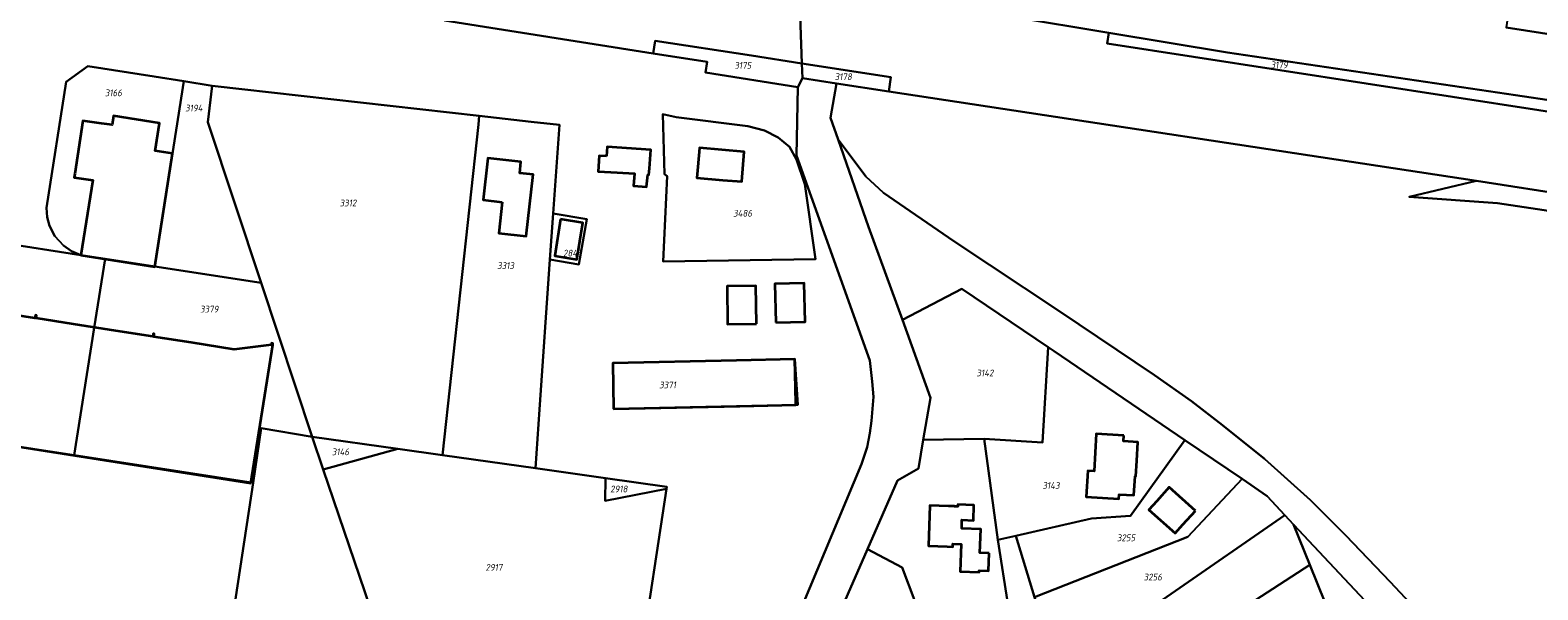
# Model space of a CAD drawing. Extents: x 177930 to 190767, y 381068 to 392034.
# Tile 194 of 256: x 184603 to 185005, y 384732 to 384881. Entities that reach past the tile are written whole.
import ezdxf
from ezdxf.enums import TextEntityAlignment as Align

# ---------------------------------------------------------------- set-up
doc = ezdxf.new("R2010")
doc.units = 0
for name, color, linetype, lineweight in [('B-XX-KG-GRENS_PERCEEL-GV', 150, 'Continuous', 25), ('B-XX-KG-GRENS_PERCEEL-S', 150, 'Continuous', 25), ('B-XX-OG-BEBOUWING-G', 7, 'Continuous', 35)]:
    doc.layers.add(name, color=color, linetype=linetype, lineweight=lineweight)
doc.styles.add('NLCS-ISO', font='NLCS-ISO.ttf', dxfattribs={"height": 1.8})

# ---------------------------------------------------------------- blocks, each defined once
blk = doc.blocks.new('SKG-PERCEELNUMMER-SO')
at = {"layer": 'DefPoints'}
blk.add_point((0, 0), dxfattribs=at)
at = {"style": 'NLCS-ISO', "oblique": 10, "flags": 1}
blk.add_attdef('GEMEENTECODE', text='', height=1.8, dxfattribs=at).set_placement((-0.5, 2.55), align=Align.MIDDLE_RIGHT)
at = {"style": 'NLCS-ISO', "oblique": 10}
blk.add_attdef('PERCEELNUMMER', text='', height=1.8, dxfattribs=at).set_placement((0, 0), align=Align.MIDDLE_CENTER)
at = {"style": 'NLCS-ISO', "oblique": 10, "flags": 1}
blk.add_attdef('SECTIE', text='', height=1.8, dxfattribs=at).set_placement((0.5, 2.5), align=Align.MIDDLE_LEFT)

msp = doc.modelspace()

# ---------------------------------------------------------------- linework, layer by layer
at = {"layer": 'B-XX-KG-GRENS_PERCEEL-GV'}
for points in [[(184768.847, 384874.967), (184769.355, 384878.303), (184795.057, 384874.388), (184808.47, 384872.319), (184807.877, 384890.229), (184797.545, 384891.821), (184676.756, 384910.584), (184552.147, 384929.662), (184383.129, 384956.073), (184303.427, 384968.527), (184222.012, 384981.011), (184171.995, 384988.791), (184134.006, 384994.649), (184131.268, 384977.021), (184202.095, 384966.225), (184320.623, 384947.964), (184447.893, 384927.865), (184561.341, 384910.421), (184647.937, 384897.255), (184713.286, 384886.924), (184712.883, 384884.378), (184713.218, 384883.764)], [(185000.529, 384910.124), (184996.193, 384881.885), (185033.957, 384876.02), (185035.377, 384876.284), (185035.934, 384876.543), (185036.592, 384877.006), (185037.096, 384877.875), (185037.396, 384879.048), (185037.543, 384880.423), (185037.83, 384885.108), (185021.587, 384887.383), (185005.248, 384888.284), (185005.593, 384890.984), (185005.652, 384899.587), (185005.719, 384909.302)], [(185097.362, 384848.498), (185030.925, 384859.09), (184998.701, 384863.879), (184921.892, 384875.235), (184890.299, 384880.469), (184889.856, 384877.594), (185096.92, 384845.627)], [(184768.847, 384874.967), (184783.193, 384872.698), (184782.779, 384869.879), (184807.392, 384865.971), (184808.601, 384868.372), (184808.47, 384872.319), (184795.057, 384874.388), (184769.355, 384878.303)], [(184643.75, 384867.556), (184635.848, 384868.804), (184618.123, 384871.603), (184612.381, 384867.419), (184607.142, 384833.781), (184607.311, 384831.354), (184607.933, 384828.978), (184609.361, 384826.244), (184611.663, 384823.789), (184613.801, 384822.241), (184616.319, 384821.224), (184622.792, 384820.224), (184636.025, 384818.179)], [(184808.47, 384872.319), (184808.601, 384868.372), (184817.68, 384866.989), (184831.623, 384864.866), (184832.208, 384868.657)], [(184636.025, 384818.179), (184664.333, 384813.805), (184650.099, 384856.632), (184651.275, 384866.368), (184643.75, 384867.556)], [(184712.699, 384767.903), (184722.246, 384856.046), (184722.493, 384858.328), (184651.275, 384866.368), (184650.099, 384856.632), (184664.333, 384813.805), (184677.964, 384772.791), (184700.777, 384769.6)], [(184771.893, 384842.813), (184771.394, 384858.791), (184774.996, 384858.005), (184794.088, 384855.615), (184798.54, 384854.39), (184802.18, 384852.572), (184805.214, 384850.068), (184807.012, 384846.69), (184809.273, 384840.083), (184812.115, 384820.159), (184771.543, 384819.527), (184772.602, 384842.234)], [(184771.394, 384858.791), (184771.893, 384842.813), (184772.602, 384842.234), (184771.543, 384819.527), (184812.115, 384820.159), (184809.273, 384840.083), (184807.012, 384846.69), (184805.214, 384850.068), (184802.18, 384852.572), (184798.54, 384854.39), (184794.088, 384855.615), (184774.996, 384858.005)], [(184722.493, 384858.328), (184722.246, 384856.046), (184712.699, 384767.903), (184737.434, 384764.382), (184738.517, 384780.089), (184741.333, 384820.058), (184742.198, 384832.293), (184743.857, 384855.916), (184736.309, 384856.768)], [(184988.31, 384841.005), (184970.349, 384836.786), (184993.917, 384835.08), (185092.655, 384820.183), (185191.597, 384805.96), (185220.25, 384801.463), (185290.514, 384790.264), (185389.897, 384774.306), (185401.761, 384772.476), (185445.446, 384765.738), (185480.141, 384760.387), (185545.996, 384750.23), (185572.486, 384746.166), (185587.794, 384743.817), (185661.126, 384733.284), (185661.734, 384735.832), (185662.28, 384738.123), (185631.588, 384742.779), (185558.474, 384753.622), (185490.04, 384763.902), (185422.731, 384774.23), (185319.304, 384790.037), (185234.097, 384803.415), (185145.572, 384816.461)], [(184544.119, 384832.364), (184536.061, 384779.969), (184542.586, 384778.96), (184547.684, 384778.173), (184586.494, 384772.175), (184614.5, 384767.847), (184619.878, 384801.815), (184622.792, 384820.224), (184616.319, 384821.224), (184594.577, 384824.585)], [(184741.333, 384820.058), (184749.029, 384818.718), (184751.161, 384830.835), (184742.198, 384832.293)], [(184614.5, 384767.847), (184662.175, 384760.479), (184664.385, 384775.075), (184677.964, 384772.791), (184664.333, 384813.805), (184636.025, 384818.179), (184622.792, 384820.224), (184619.878, 384801.815)], [(184874.15, 384796.675), (184851.107, 384812.18), (184835.314, 384803.989), (184842.754, 384783.128), (184840.834, 384771.97), (184857.067, 384772.211), (184872.602, 384771.243)], [(184874.15, 384796.675), (184872.602, 384771.243), (184857.067, 384772.211), (184860.698, 384745.31), (184865.523, 384746.412), (184885.645, 384751.01), (184896.045, 384751.743), (184910.567, 384771.899), (184875.739, 384795.606)], [(184758.286, 384780.231), (184758.089, 384792.414), (184806.594, 384793.46), (184807.403, 384781.322)], [(184807.403, 384781.322), (184806.594, 384793.46), (184758.089, 384792.414), (184758.286, 384780.231)], [(184653.419, 384702.653), (184704.388, 384694.941), (184680.864, 384764.066), (184677.964, 384772.791), (184664.385, 384775.075), (184662.175, 384760.479)], [(184677.964, 384772.791), (184680.864, 384764.066), (184700.777, 384769.6)], [(184839.513, 384764.288), (184833.916, 384761.094), (184825.935, 384742.807), (184835.175, 384737.939), (184841.755, 384720.56), (184863.493, 384727.701), (184860.698, 384745.31), (184857.067, 384772.211), (184840.834, 384771.97)], [(184910.567, 384771.899), (184896.045, 384751.743), (184885.645, 384751.01), (184865.523, 384746.412), (184870.514, 384730.02), (184911.346, 384746.128), (184925.786, 384761.539)], [(184704.388, 384694.941), (184716.795, 384693.064), (184749.125, 384703.736), (184765.403, 384712.696), (184772.376, 384758.873), (184756.058, 384755.711), (184756.133, 384761.721), (184737.434, 384764.382), (184712.699, 384767.903), (184700.777, 384769.6), (184680.864, 384764.066)], [(184756.133, 384761.721), (184756.058, 384755.711), (184772.376, 384758.873), (184772.456, 384759.398)], [(184937.231, 384751.902), (184932.481, 384756.982), (184925.786, 384761.539), (184911.346, 384746.128), (184870.514, 384730.02), (184876.636, 384709.913)], [(184943.878, 384738.622), (184939.553, 384749.421), (184937.231, 384751.902), (184876.636, 384709.913), (184880.403, 384697.541)], [(184876.636, 384709.913), (184870.514, 384730.02), (184865.523, 384746.412), (184860.698, 384745.31), (184863.493, 384727.701), (184841.755, 384720.56), (184867.343, 384666.759), (184886.821, 384676.464), (184883.6, 384687.043), (184880.403, 384697.541)], [(184969.337, 384717.577), (184939.553, 384749.421), (184943.878, 384738.622), (184947.928, 384728.515), (184950.181, 384725.679), (184960.227, 384713.038)], [(184846.207, 384656.228), (184864.645, 384665.415), (184867.343, 384666.759), (184841.755, 384720.56), (184835.175, 384737.939), (184825.935, 384742.807), (184799.76, 384682.838), (184801.324, 384681.568), (184815.892, 384669.733), (184837.721, 384652)], [(184943.878, 384738.622), (184880.403, 384697.541), (184883.6, 384687.043), (184950.181, 384725.679), (184947.928, 384728.515)]]:
    msp.add_lwpolyline(points, close=True, dxfattribs=at)
for points in [[(184794.573, 384694.306), (184824.399, 384765.463), (184825.894, 384770.015), (184826.616, 384773.764), (184827.007, 384777.039), (184827.542, 384783.424), (184827.231, 384787.476), (184826.568, 384793.094), (184807.066, 384847.785), (184807.392, 384865.971), (184782.779, 384869.879), (184783.193, 384872.698), (184768.847, 384874.967), (184713.218, 384883.764), (184712.883, 384884.378), (184712.543, 384885.001), (184600.362, 384903.418)], [(185375.992, 384805.526), (185295.101, 384817.351), (185196.804, 384832.048), (185154.688, 384839.017), (185097.962, 384848.402), (185097.362, 384848.498), (185096.92, 384845.627), (184889.856, 384877.594), (184890.299, 384880.469), (184838.894, 384888.984), (184838.362, 384885.53), (184807.877, 384890.229), (184808.47, 384872.319), (184832.208, 384868.657), (184831.623, 384864.866), (184988.31, 384841.005), (185145.572, 384816.461), (185234.097, 384803.415), (185319.304, 384790.037), (185422.731, 384774.23)], [(184838.894, 384888.984), (184890.299, 384880.469), (184921.892, 384875.235), (184998.701, 384863.879), (185030.925, 384859.09)], [(185033.957, 384876.02), (184996.193, 384881.885)], [(184594.577, 384824.585), (184616.319, 384821.224), (184613.801, 384822.241), (184611.663, 384823.789), (184609.361, 384826.244), (184607.933, 384828.978), (184607.311, 384831.354), (184607.142, 384833.781), (184612.381, 384867.419), (184618.123, 384871.603), (184635.848, 384868.804), (184643.75, 384867.556), (184651.275, 384866.368), (184722.493, 384858.328), (184736.309, 384856.768), (184743.857, 384855.916), (184742.198, 384832.293), (184751.161, 384830.835), (184749.029, 384818.718), (184741.333, 384820.058), (184738.517, 384780.089), (184737.434, 384764.382), (184756.133, 384761.721), (184772.456, 384759.398), (184772.376, 384758.873), (184765.403, 384712.696)], [(184799.76, 384682.838), (184825.935, 384742.807), (184833.916, 384761.094), (184839.513, 384764.288), (184840.834, 384771.97), (184842.754, 384783.128), (184835.314, 384803.989), (184826.221, 384828.776), (184818.152, 384851.989), (184816.131, 384857.802), (184817.68, 384866.989), (184808.601, 384868.372), (184807.392, 384865.971), (184807.066, 384847.785), (184826.568, 384793.094), (184827.231, 384787.476), (184827.542, 384783.424), (184827.007, 384777.039), (184826.616, 384773.764), (184825.894, 384770.015), (184824.399, 384765.463), (184794.573, 384694.306)], [(185092.655, 384820.183), (184993.917, 384835.08), (184970.349, 384836.786), (184988.31, 384841.005), (184831.623, 384864.866), (184817.68, 384866.989), (184816.131, 384857.802), (184818.152, 384851.989), (184825.513, 384842.134), (184830.245, 384837.844), (184849.016, 384824.962), (184877.187, 384806.2), (184902.466, 384789.173), (184912.287, 384782.268), (184920.611, 384775.892), (184931.748, 384766.907), (184944.003, 384755.895), (184953.488, 384746.491), (184965.262, 384734.079), (184982.56, 384715.651)], [(184982.56, 384715.651), (184965.262, 384734.079), (184953.488, 384746.491), (184944.003, 384755.895), (184931.748, 384766.907), (184920.611, 384775.892), (184912.287, 384782.268), (184902.466, 384789.173), (184877.187, 384806.2), (184849.016, 384824.962), (184830.245, 384837.844), (184825.513, 384842.134), (184818.152, 384851.989), (184826.221, 384828.776), (184835.314, 384803.989), (184851.107, 384812.18), (184874.15, 384796.675), (184875.739, 384795.606), (184910.567, 384771.899), (184925.786, 384761.539), (184932.481, 384756.982), (184937.231, 384751.902), (184939.553, 384749.421), (184969.337, 384717.577)], [(184653.419, 384702.653), (184662.175, 384760.479), (184614.5, 384767.847), (184586.494, 384772.175), (184547.684, 384778.173), (184537.303, 384706.882)]]:
    msp.add_lwpolyline(points, dxfattribs=at)
at = {"layer": 'B-XX-OG-BEBOUWING-G'}
for points in [[(184640.731, 384848.263), (184636.139, 384848.994), (184637.274, 384856.4), (184625.029, 384858.308), (184624.661, 384855.927), (184621.797, 384856.337), (184616.85, 384857.045), (184614.642, 384842.843), (184614.501, 384841.933), (184619.441, 384841.165), (184616.314, 384821.207)], [(184636.016, 384818.12), (184640.731, 384848.263)], [(184616.314, 384821.207), (184636.016, 384818.12)], [(184661.583, 384760.451), (184667.437, 384797.259), (184667.5, 384797.653), (184667.126, 384797.719), (184667.071, 384797.325), (184657.173, 384796.082), (184645.706, 384797.878), (184635.726, 384799.441), (184635.871, 384800.22), (184635.586, 384800.264), (184635.454, 384799.484), (184625.635, 384801.03), (184614.294, 384802.816), (184604.368, 384804.379), (184604.448, 384805.13), (184604.169, 384805.164), (184604.045, 384804.38), (184594.242, 384805.918)], [(184806.836, 384781.842), (184806.585, 384793.461), (184791.081, 384793.126), (184758.089, 384792.414), (184758.286, 384780.231)], [(184536.031, 384780.103), (184661.583, 384760.451)], [(184758.286, 384780.231), (184791.892, 384780.978), (184806.848, 384781.301), (184806.836, 384781.842)]]:
    msp.add_lwpolyline(points, dxfattribs=at)
for points in [[(184728.6, 384835.346), (184727.705, 384827.083), (184735.012, 384826.268), (184736.842, 384842.672), (184733.264, 384843.071), (184733.597, 384846.053), (184724.768, 384847.038), (184723.512, 384835.922)], [(184756.391, 384847.557), (184754.461, 384847.684), (184754.205, 384843.511), (184759.196, 384843.205), (184763.859, 384842.935), (184763.597, 384839.635), (184767.092, 384839.401), (184767.384, 384842.628), (184767.648, 384842.643), (184767.844, 384844.288), (184768.179, 384849.277), (184756.553, 384850.058)], [(184780.73, 384844.778), (184780.48, 384841.805), (184787.432, 384841.221), (184792.424, 384840.804), (184793.091, 384848.768), (184781.148, 384849.769)], [(184744.175, 384830.779), (184742.583, 384821.004), (184748.452, 384820.049), (184750.051, 384829.822)], [(184796.348, 384802.889), (184796.242, 384813.055), (184788.539, 384812.963), (184788.645, 384802.797)], [(184801.532, 384803.277), (184809.368, 384803.467), (184809.118, 384813.734), (184801.282, 384813.543)], [(184894.319, 384773.13), (184886.956, 384773.575), (184886.655, 384768.606), (184886.358, 384763.617), (184884.701, 384763.729), (184884.234, 384756.796), (184892.936, 384756.21), (184893.018, 384757.433), (184896.98, 384757.205), (184897.272, 384762.28), (184897.501, 384762.267), (184897.747, 384766.399), (184898.049, 384771.382), (184894.229, 384771.614)], [(184913.345, 384753.079), (184906.401, 384759.336), (184903.052, 384755.618), (184900.993, 384753.336), (184907.933, 384747.076), (184909.993, 384749.359)], [(184858.41, 384741.714), (184855.922, 384741.802), (184856.146, 384748.183), (184851.069, 384748.362), (184851.148, 384750.602), (184854.185, 384750.495), (184854.328, 384754.576), (184850.058, 384754.727), (184850.038, 384754.169), (184849.132, 384754.201), (184849.134, 384754.251), (184847.583, 384754.31), (184842.585, 384754.498), (184842.178, 384743.707), (184847.173, 384743.519), (184848.724, 384743.461), (184848.751, 384744.218), (184850.901, 384744.142), (184850.645, 384736.875), (184855.732, 384736.696), (184855.746, 384737.094), (184858.245, 384737.006)]]:
    msp.add_lwpolyline(points, close=True, dxfattribs=at)

# ---------------------------------------------------------------- block references
at = {"layer": 'B-XX-KG-GRENS_PERCEEL-S'}
for p, values in [((184792.735, 384871.764), {'PERCEELNUMMER': '3175'}), ((184935.692, 384871.916), {'PERCEELNUMMER': '3179'}), ((184819.503, 384868.769), {'PERCEELNUMMER': '3178'}), ((184624.962, 384864.459), {'PERCEELNUMMER': '3166'}), ((184646.408, 384860.4), {'PERCEELNUMMER': '3194'}), ((184687.504, 384835.105), {'PERCEELNUMMER': '3312'}), ((184792.679, 384832.37), {'PERCEELNUMMER': '3486'}), ((184747.319, 384821.741), {'PERCEELNUMMER': '2843'}), ((184729.507, 384818.423), {'PERCEELNUMMER': '3313'}), ((184650.508, 384806.812), {'PERCEELNUMMER': '3379'}), ((184857.286, 384789.801), {'PERCEELNUMMER': '3142'}), ((184772.686, 384786.602), {'PERCEELNUMMER': '3371'}), ((184685.487, 384768.766), {'PERCEELNUMMER': '3146'}), ((184759.694, 384758.864), {'PERCEELNUMMER': '2918'}), ((184874.879, 384759.79), {'PERCEELNUMMER': '3143'}), ((184894.894, 384745.85), {'PERCEELNUMMER': '3255'}), ((184726.397, 384737.956), {'PERCEELNUMMER': '2917'}), ((184902.025, 384735.39), {'PERCEELNUMMER': '3256'})]:
    msp.add_blockref('SKG-PERCEELNUMMER-SO', p, dxfattribs=at).add_auto_attribs(values)

doc.saveas('drawing.dxf')
